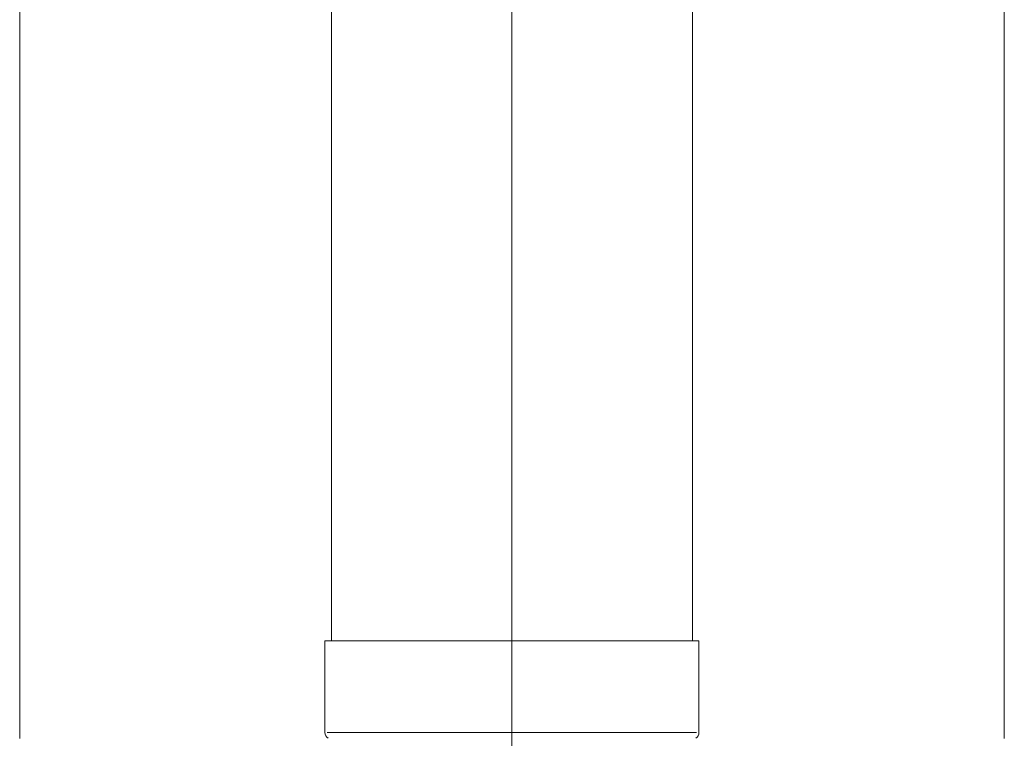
# Model space of a CAD drawing. Header units: millimetres. Extents: x 2060 to 2634, y 1467 to 1764.
# Tile 58 of 64: x 2483 to 2495, y 1672 to 1681. Entities that reach past the tile are written whole.
import ezdxf

# ---------------------------------------------------------------- set-up
doc = ezdxf.new("R2010")
doc.units = ezdxf.units.MM

msp = doc.modelspace()

# ---------------------------------------------------------------- linework, layer by layer
at = {"lineweight": 0, "ltscale": 3}
msp.add_line((2489.039, 1719.409), (2489.037, 1659.015), dxfattribs=at)
at = {"lineweight": 0}
for p, q in [((2486.948, 1691.273), (2486.948, 1673.393)), ((2491.128, 1691.273), (2491.128, 1673.393)), ((2483.339, 1672.261), (2483.339, 1686.7)), ((2494.739, 1672.261), (2494.739, 1686.7)), ((2486.872, 1673.393), (2491.204, 1673.393)), ((2486.872, 1673.393), (2486.872, 1672.329)), ((2491.204, 1673.393), (2491.204, 1672.329)), ((2486.898, 1672.329), (2491.177, 1672.329))]:
    msp.add_line(p, q, dxfattribs=at)
for centre, start, end in [((2486.948, 1672.329), 180, 240), ((2491.128, 1672.329), 300, 0)]:
    msp.add_arc(centre, 0.076, start, end, dxfattribs=at)

doc.saveas('drawing.dxf')
